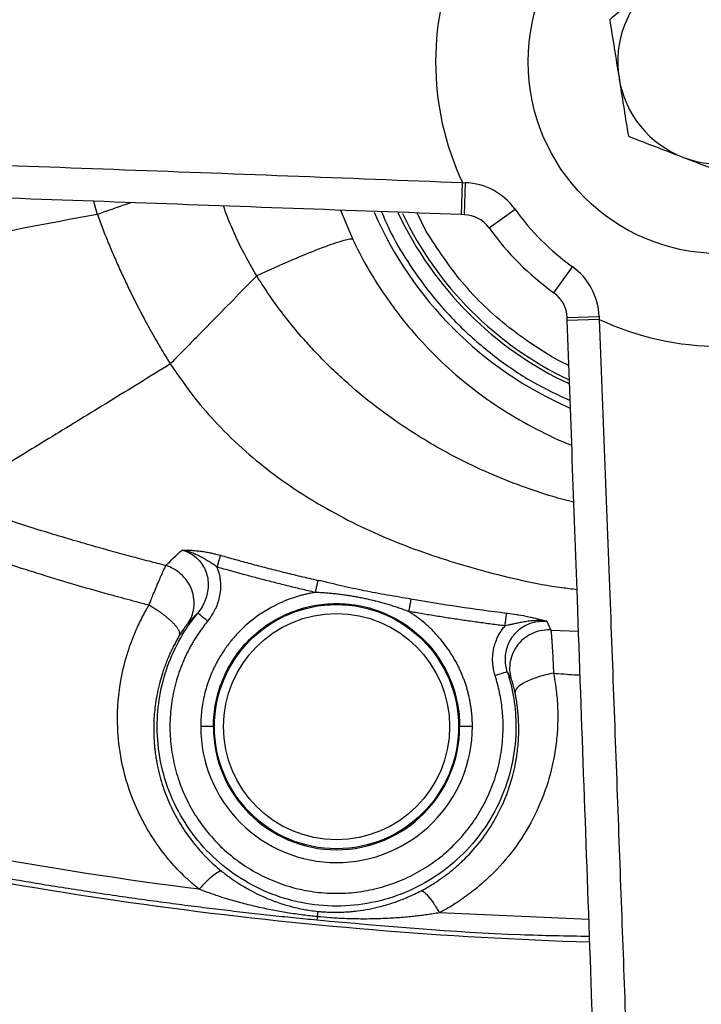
# Model space of a CAD drawing. Header units: millimetres. Extents: x 400 to 1688, y 100 to 1259.
# Tile 3 of 59: x 817 to 870, y 155 to 232. Entities that reach past the tile are written whole.
import ezdxf

# ---------------------------------------------------------------- set-up
doc = ezdxf.new("R2010")
doc.units = ezdxf.units.MM

msp = doc.modelspace()

# ---------------------------------------------------------------- linework, layer by layer
at = {"color": 7, "linetype": 'Continuous', "lineweight": 25}
for p, q in [((851.219, 216.473), (851.309, 218.971)), ((851.309, 218.971), (851.542, 218.963)), ((851.452, 216.464), (851.542, 218.963)), ((851.452, 216.464), (851.219, 216.473)), ((853.391, 215.426), (855.421, 216.886)), ((858.461, 210.356), (859.92, 212.386)), ((858.467, 210.352), (858.463, 210.355)), ((859.499, 208.417), (861.997, 208.507)), ((859.508, 208.184), (859.499, 208.417)), ((862.006, 208.274), (859.508, 208.184)), ((861.997, 208.507), (862.006, 208.274))]:
    msp.add_line(p, q, dxfattribs=at)
at = {"color": 8, "linetype": 'Continuous', "lineweight": 25}
for p, q in [((822.45, 217.511), (822.737, 216.484)), ((841.768, 216.814), (842.72, 214.521)), ((848.474, 215.151), (847.753, 216.598)), ((858.223, 183.975), (860.384, 183.889)), ((861.199, 161.332), (849.506, 161.862))]:
    msp.add_line(p, q, dxfattribs=at)
at = {"color": 8, "linetype": 'Continuous', "lineweight": 25, "flags": 128}
msp.add_lwpolyline([(855.555, 185.165), (854.817, 185.272), (854.758, 185.279), (854.758, 185.279), (854.758, 185.279), (854.758, 185.279), (854.758, 185.279)], dxfattribs=at)
at = {"color": 7, "linetype": 'Continuous', "lineweight": 25}
for centre, radius in [((871.453, 228.419), 128.75), ((871.453, 228.419), 128.279), ((871.453, 228.419), 123.355), ((871.453, 228.419), 15), ((841.453, 176.419), 9.55), ((841.453, 176.419), 8.845)]:
    msp.add_circle(centre, radius, dxfattribs=at)
for centre, radius, start, end in [((871.453, 228.419), 22.25, 154.87408, 205.12592), ((871.453, 228.419), 8, 129.09452, 189.09452), ((871.453, 228.419), 8, 189.09452, 249.09452), ((871.453, 228.419), 8, 249.09452, 309.09452), ((851.362, 213.966), 5, 35.72871, 87.93287), ((871.453, 228.419), 102.25, 186.67922, 263.32078), ((871.453, 228.419), 29.5, 203.49826, 246.49216), ((871.453, 228.419), 27.814, 205.05937, 244.94432), ((851.362, 213.966), 2.5, 35.72871, 87.93287), ((871.453, 228.419), 19.75, 215.72871, 234.27129), ((871.453, 228.419), 104.75, 186.67922, 263.32078), ((871.453, 228.419), 22.25, 215.72871, 234.27129), ((857.001, 208.327), 5, 2.06713, 54.27129), ((857.001, 208.327), 2.5, 2.06713, 54.27129), ((871.453, 228.419), 22.25, 244.87408, 295.12592), ((841.453, 176.419), 9.632, 180, 0), ((871.453, 487.419), 328, 256.35779, 268.21853)]:
    msp.add_arc(centre, radius, start, end, dxfattribs=at)
at = {"color": 8, "linetype": 'Continuous', "lineweight": 25}
msp.add_arc((871.453, 228.419), 27.534, 205.51041, 244.48411, dxfattribs=at)
at = {"color": 7, "linetype": 'Continuous', "lineweight": 25}
for points, knots in [([(866.409, 234.627), (866.324, 234.558), (865.68, 234.036), (864.467, 233.05), (863.375, 232.162), (862.824, 231.715)], [0, 0, 0, 0, 0.0700858, 0.5307822, 1, 1, 1, 1]), ([(862.824, 231.715), (862.943, 230.974), (863.182, 229.479), (863.429, 227.934), (863.554, 227.154)], [0, 0, 0, 0, 0.495458, 1, 1, 1, 1]), ([(863.554, 227.154), (863.571, 227.046), (863.702, 226.227), (863.949, 224.684), (864.172, 223.294), (864.284, 222.593)], [0, 0, 0, 0, 0.070086, 0.530782, 1, 1, 1, 1]), ([(864.284, 222.593), (864.549, 222.492), (865.953, 221.956), (867.414, 221.398), (868.599, 220.945)], [0, 0, 0, 0, 0.188696, 1, 1, 1, 1]), ([(773.371, 221.867), (774.951, 221.81), (779.69, 221.638), (787.693, 221.347), (798.53, 220.951), (810.639, 220.509), (824.069, 220.012), (837.642, 219.51), (846.753, 219.151), (851.309, 218.971)], [0, 0, 0, 0, 0.062995, 0.189006, 0.315247, 0.485335, 0.655423, 0.827704, 1, 1, 1, 1]), ([(868.599, 220.945), (868.912, 220.826), (870.371, 220.268), (871.795, 219.724), (872.914, 219.297)], [0, 0, 0, 0, 0.214378, 1, 1, 1, 1]), ([(851.219, 216.473), (846.827, 216.631), (838.04, 216.948), (824.896, 217.423), (811.704, 217.899), (798.517, 218.375), (785.356, 218.85), (776.765, 219.16), (772.471, 219.315)], [0, 0, 0, 0, 0.164377, 0.328855, 0.493205, 0.662091, 0.831115, 1, 1, 1, 1]), ([(822.737, 216.484), (822.808, 216.291), (822.949, 215.906), (823.169, 215.334), (823.392, 214.769), (823.62, 214.21), (823.851, 213.657), (824.087, 213.109), (824.326, 212.567), (824.568, 212.028), (824.815, 211.494), (825.066, 210.964), (825.476, 210.117), (826.054, 208.974), (826.732, 207.709), (827.341, 206.626), (827.881, 205.7), (828.258, 205.094), (828.448, 204.788)], [0, 0, 0, 0, 0.046847, 0.093297, 0.139392, 0.185173, 0.230678, 0.275946, 0.321013, 0.365916, 0.41069, 0.455368, 0.499985, 0.62621, 0.749216, 0.831522, 0.915023, 1, 1, 1, 1]), ([(842.72, 214.521), (842.64, 214.565), (842.416, 214.544), (841.829, 214.388), (841.592, 214.316), (841.041, 214.131), (840.726, 214.018), (840.03, 213.756), (839.649, 213.606), (838.837, 213.277), (838.407, 213.097), (837.073, 212.526), (836.129, 212.105), (835.209, 211.681)], [0, 0, 0, 0, 0.25, 0.25, 0.375, 0.375, 0.5, 0.5, 0.625, 0.625, 0.75, 0.75, 1, 1, 1, 1]), ([(835.209, 211.681), (834.591, 211.051), (833.968, 210.416), (832.74, 209.163), (832.134, 208.546), (830.968, 207.358), (830.409, 206.788), (829.366, 205.725), (828.882, 205.232), (828.448, 204.788)], [0, 0, 0, 0, 0.25, 0.25, 0.5, 0.5, 0.75, 0.75, 1, 1, 1, 1]), ([(862.35, 129.436), (862.184, 134.029), (861.853, 143.214), (861.341, 157.374), (860.822, 171.771), (860.34, 185.119), (859.901, 197.27), (859.639, 204.543), (859.508, 208.184)], [0, 0, 0, 0, 0.1805645, 0.3611294, 0.5444395, 0.727752, 0.8637494, 1, 1, 1, 1]), ([(862.006, 208.274), (862.148, 204.676), (862.433, 197.474), (862.823, 187.057), (863.196, 177.039), (863.547, 167.489), (863.893, 158.051), (864.233, 148.727), (864.57, 139.469), (864.792, 133.381), (864.902, 130.337)], [0, 0, 0, 0, 0.136075, 0.272389, 0.394572, 0.516958, 0.637316, 0.757674, 0.878837, 1, 1, 1, 1]), ([(828.448, 204.788), (826.81, 203.775), (825.227, 202.799), (822.156, 200.915), (820.667, 200.006), (817.784, 198.243), (816.39, 197.388), (813.697, 195.716), (812.399, 194.898), (811.15, 194.095)], [0, 0, 0, 0, 0.25, 0.25, 0.5, 0.5, 0.75, 0.75, 1, 1, 1, 1]), ([(816.662, 192.275), (816.228, 192.414), (815.341, 192.696), (813.987, 193.138), (812.584, 193.605), (811.634, 193.929), (811.15, 194.095)], [0, 0, 0, 0, 0.2357506, 0.4810119, 0.735767, 1, 1, 1, 1]), ([(828.103, 189.016), (827.663, 189.128), (826.746, 189.363), (825.319, 189.74), (823.787, 190.158), (822.15, 190.619), (820.41, 191.125), (818.568, 191.678), (817.309, 192.073), (816.662, 192.275)], [0, 0, 0, 0, 0.114545, 0.238594, 0.372109, 0.515052, 0.66738, 0.829046, 1, 1, 1, 1]), ([(829.376, 190.231), (829.499, 190.229), (829.716, 190.227), (830.046, 190.217), (830.383, 190.194), (830.763, 190.154), (831.155, 190.097), (831.534, 190.028), (831.861, 189.952), (832.134, 189.883), (832.291, 189.842), (832.362, 189.823)], [0, 0, 0, 0, 0.14111, 0.249964, 0.368554, 0.499882, 0.635266, 0.75032, 0.856563, 0.934829, 1, 1, 1, 1]), ([(832.099, 188.905), (832.048, 188.941), (831.945, 189.013), (831.786, 189.122), (831.621, 189.233), (831.449, 189.344), (831.271, 189.454), (831.086, 189.563), (830.857, 189.691), (830.572, 189.838), (830.215, 189.993), (829.814, 190.135), (829.526, 190.198), (829.376, 190.231)], [0, 0, 0, 0, 0.059007, 0.120546, 0.184407, 0.250422, 0.318456, 0.388387, 0.460143, 0.576633, 0.705398, 0.846379, 1, 1, 1, 1]), ([(830.628, 189.495), (830.89, 189.225), (831.094, 188.899), (831.358, 188.191), (831.418, 187.809), (831.399, 187.045), (831.319, 186.664), (831.04, 185.945), (830.841, 185.607), (830.594, 185.308)], [0, 0, 0, 0, 0.25, 0.25, 0.5, 0.5, 0.75, 0.75, 1, 1, 1, 1]), ([(832.362, 189.823), (832.354, 189.795), (832.342, 189.751), (832.308, 189.634), (832.287, 189.56), (832.238, 189.39), (832.211, 189.295), (832.155, 189.1), (832.126, 189), (832.099, 188.905)], [0, 0, 0, 0, 0.25, 0.25, 0.5, 0.5, 0.75, 0.75, 1, 1, 1, 1]), ([(832.362, 189.823), (832.749, 189.714), (833.535, 189.492), (834.74, 189.166), (835.99, 188.837), (837.286, 188.509), (838.627, 188.181), (839.538, 187.969), (840.001, 187.862)], [0, 0, 0, 0, 0.152641, 0.310892, 0.474754, 0.644227, 0.819309, 1, 1, 1, 1]), ([(826.775, 185.916), (826.442, 186.004), (825.505, 186.253), (823.631, 186.757), (821.161, 187.456), (818.781, 188.179), (816.93, 188.762), (816.006, 189.056), (815.603, 189.185)], [0, 0, 0, 0, 0.088561, 0.249969, 0.499982, 0.749988, 0.891019, 1, 1, 1, 1]), ([(826.775, 185.916), (826.795, 185.969), (826.855, 186.123), (826.97, 186.417), (827.137, 186.831), (827.351, 187.341), (827.56, 187.826), (827.736, 188.227), (827.867, 188.517), (827.968, 188.738), (828.045, 188.902), (828.084, 188.98), (828.103, 189.016)], [0, 0, 0, 0, 0.036637, 0.105215, 0.205496, 0.337228, 0.500317, 0.623073, 0.734362, 0.834255, 0.922822, 1, 1, 1, 1]), ([(829.839, 184.525), (829.946, 184.681), (830.042, 184.858), (830.196, 185.249), (830.254, 185.463), (830.317, 185.917), (830.322, 186.158), (830.268, 186.645), (830.209, 186.891), (830.03, 187.365), (829.91, 187.593), (829.621, 188.008), (829.453, 188.196), (829.09, 188.519), (828.895, 188.655), (828.499, 188.874), (828.298, 188.956), (828.103, 189.016)], [0, 0, 0, 0, 0.125, 0.125, 0.25, 0.25, 0.375, 0.375, 0.5, 0.5, 0.625, 0.625, 0.75, 0.75, 0.875, 0.875, 1, 1, 1, 1]), ([(832.099, 188.905), (832.134, 188.802), (832.196, 188.625), (832.274, 188.358), (832.326, 188.097), (832.372, 187.725), (832.383, 187.252), (832.318, 186.689), (832.182, 186.142), (831.991, 185.642), (831.71, 185.158), (831.493, 184.852), (831.368, 184.675)], [0, 0, 0, 0, 0.072704, 0.12495, 0.185593, 0.249997, 0.374882, 0.499832, 0.626999, 0.750114, 0.855273, 1, 1, 1, 1]), ([(839.783, 186.917), (839.416, 187.002), (838.682, 187.174), (837.582, 187.441), (836.484, 187.717), (835.386, 188.001), (834.289, 188.293), (833.193, 188.594), (832.464, 188.801), (832.099, 188.905)], [0, 0, 0, 0, 0.142418, 0.284969, 0.427661, 0.570502, 0.7135, 0.856664, 1, 1, 1, 1]), ([(840.001, 187.862), (839.996, 187.838), (839.986, 187.797), (839.959, 187.68), (839.942, 187.604), (839.901, 187.428), (839.878, 187.328), (839.831, 187.122), (839.806, 187.017), (839.783, 186.917)], [0, 0, 0, 0, 0.25, 0.25, 0.5, 0.5, 0.75, 0.75, 1, 1, 1, 1]), ([(847.266, 186.393), (846.972, 186.444), (846.353, 186.551), (845.434, 186.708), (844.506, 186.875), (843.608, 187.047), (842.711, 187.236), (841.79, 187.444), (841.026, 187.623), (840.421, 187.764), (840.143, 187.829), (840.001, 187.862)], [0, 0, 0, 0, 0.120788, 0.253789, 0.378082, 0.502573, 0.623357, 0.748763, 0.884757, 0.94116, 1, 1, 1, 1]), ([(839.783, 186.917), (839.673, 186.898), (839.453, 186.861), (839.124, 186.792), (838.798, 186.714), (838.474, 186.625), (838.154, 186.525), (837.836, 186.416), (837.522, 186.297), (836.569, 185.9), (835.281, 185.155), (834.029, 184.063), (833.269, 183.223), (832.735, 182.526), (832.226, 181.731), (831.812, 180.927), (831.5, 180.172), (831.284, 179.541), (831.115, 178.93), (830.984, 178.31), (830.891, 177.683), (830.833, 177.052), (830.826, 176.63), (830.823, 176.419)], [0, 0, 0, 0, 0.022349, 0.044699, 0.067048, 0.089397, 0.111747, 0.134096, 0.156446, 0.178795, 0.340472, 0.450764, 0.50952, 0.566628, 0.625955, 0.697941, 0.746908, 0.78909, 0.831274, 0.873458, 0.915642, 0.957823, 1, 1, 1, 1]), ([(847.095, 185.428), (846.968, 185.475), (846.715, 185.569), (846.334, 185.7), (845.955, 185.825), (845.577, 185.942), (845.199, 186.053), (844.822, 186.157), (844.445, 186.254), (844.068, 186.344), (843.69, 186.428), (843.31, 186.506), (842.929, 186.576), (842.546, 186.641), (842.161, 186.699), (841.773, 186.751), (841.383, 186.796), (840.989, 186.836), (840.591, 186.87), (840.189, 186.898), (839.919, 186.91), (839.783, 186.917)], [0, 0, 0, 0, 0.0543018, 0.1080427, 0.161288, 0.2141049, 0.2665609, 0.318723, 0.3706573, 0.4224299, 0.4741063, 0.5257518, 0.5774313, 0.6292101, 0.6811538, 0.7333285, 0.7858004, 0.8386362, 0.8919035, 0.9456696, 1, 1, 1, 1]), ([(847.266, 186.393), (847.262, 186.372), (847.256, 186.333), (847.235, 186.219), (847.222, 186.142), (847.19, 185.961), (847.171, 185.857), (847.133, 185.643), (847.114, 185.532), (847.095, 185.428)], [0, 0, 0, 0, 0.25, 0.25, 0.5, 0.5, 0.75, 0.75, 1, 1, 1, 1]), ([(830.7, 163.696), (830.533, 163.84), (830.139, 164.18), (829.559, 164.703), (828.978, 165.28), (828.285, 166.05), (827.49, 167.07), (826.372, 168.795), (825.273, 171.128), (824.519, 173.96), (824.229, 176.999), (824.453, 179.749), (825.044, 182.118), (825.64, 183.719), (826.172, 184.84), (826.541, 185.519), (826.723, 185.829), (826.775, 185.916)], [0, 0, 0, 0, 0.026397, 0.062184, 0.0933273, 0.1244757, 0.1865702, 0.2489768, 0.3728493, 0.4983745, 0.6056553, 0.7465007, 0.8354473, 0.9053127, 0.9560549, 0.9876213, 1, 1, 1, 1]), ([(829.171, 183.565), (829.177, 183.58), (829.188, 183.611), (829.194, 183.665), (829.191, 183.723), (829.178, 183.787), (829.156, 183.855), (829.125, 183.926), (829.086, 184.002), (829.038, 184.08), (828.983, 184.161), (828.921, 184.243), (828.852, 184.327), (828.778, 184.411), (828.699, 184.496), (828.616, 184.58), (828.53, 184.663), (828.441, 184.744), (828.351, 184.824), (828.26, 184.902), (828.169, 184.977), (828.079, 185.05), (827.989, 185.12), (827.901, 185.187), (827.815, 185.25), (827.731, 185.311), (827.65, 185.368), (827.571, 185.422), (827.496, 185.473), (827.424, 185.521), (827.356, 185.565), (827.292, 185.607), (827.231, 185.646), (827.174, 185.681), (827.12, 185.714), (827.071, 185.744), (827.025, 185.771), (826.984, 185.796), (826.946, 185.818), (826.912, 185.838), (826.882, 185.855), (826.855, 185.871), (826.833, 185.883), (826.814, 185.894), (826.799, 185.902), (826.787, 185.909), (826.78, 185.913), (826.776, 185.915), (826.775, 185.916)], [0, 0, 0, 0, 0.036338, 0.072906, 0.109613, 0.146365, 0.183067, 0.219625, 0.255942, 0.291926, 0.327484, 0.362532, 0.396988, 0.430773, 0.463821, 0.496066, 0.527453, 0.557932, 0.587462, 0.616007, 0.643538, 0.670033, 0.695474, 0.71985, 0.743155, 0.765384, 0.786539, 0.806624, 0.825645, 0.84361, 0.86053, 0.876417, 0.891283, 0.90514, 0.918002, 0.929882, 0.940794, 0.950751, 0.959764, 0.967845, 0.975004, 0.981252, 0.986597, 0.991046, 0.994607, 0.997283, 0.99908, 1, 1, 1, 1]), ([(831.822, 176.419), (831.822, 177.049), (831.884, 177.679), (832.007, 178.298), (832.13, 178.916), (832.314, 179.522), (832.555, 180.104), (832.796, 180.687), (833.095, 181.245), (833.445, 181.77), (833.795, 182.294), (834.197, 182.783), (834.643, 183.229), (835.089, 183.675), (835.578, 184.077), (836.102, 184.427), (836.627, 184.777), (837.185, 185.076), (837.768, 185.317), (838.35, 185.558), (838.956, 185.742), (839.574, 185.865), (840.193, 185.988), (840.823, 186.05), (841.453, 186.05), (842.084, 186.05), (842.714, 185.988), (843.332, 185.865), (843.951, 185.742), (844.557, 185.558), (845.139, 185.317), (845.722, 185.076), (846.28, 184.777), (846.804, 184.427), (847.329, 184.077), (847.818, 183.675), (848.264, 183.229), (848.71, 182.783), (849.112, 182.294), (849.462, 181.77), (849.812, 181.245), (850.111, 180.687), (850.352, 180.104), (850.593, 179.522), (850.777, 178.916), (850.9, 178.298), (851.023, 177.679), (851.085, 177.049), (851.085, 176.419)], [3.076364, 3.076364, 3.076364, 3.076364, 3.272714, 3.272714, 3.272714, 3.469063, 3.469063, 3.469063, 3.665413, 3.665413, 3.665413, 3.861762, 3.861762, 3.861762, 4.058112, 4.058112, 4.058112, 4.254461, 4.254461, 4.254461, 4.450811, 4.450811, 4.450811, 4.647161, 4.647161, 4.647161, 4.84351, 4.84351, 4.84351, 5.03986, 5.03986, 5.03986, 5.236209, 5.236209, 5.236209, 5.432559, 5.432559, 5.432559, 5.628908, 5.628908, 5.628908, 5.825258, 5.825258, 5.825258, 6.021607, 6.021607, 6.021607, 6.217957, 6.217957, 6.217957, 6.217957]), ([(827.42, 176.419), (827.42, 178.023), (827.698, 179.627), (828.777, 182.649), (829.578, 184.067), (830.594, 185.308)], [0, 0, 0, 0, 0.5, 0.5, 1, 1, 1, 1]), ([(830.594, 185.308), (830.529, 185.244), (830.397, 185.115), (830.207, 184.92), (830.02, 184.723), (829.9, 184.591), (829.839, 184.525)], [0, 0, 0, 0, 0.2449604, 0.4932762, 0.744954, 1, 1, 1, 1]), ([(831.368, 184.675), (831.17, 184.837), (830.973, 184.998), (830.688, 185.232), (830.601, 185.302), (830.594, 185.308)], [0, 0, 0, 0, 0.5, 0.5, 1, 1, 1, 1]), ([(854.638, 184.301), (854.279, 184.346), (853.56, 184.435), (852.482, 184.581), (851.404, 184.733), (850.326, 184.894), (849.249, 185.064), (848.172, 185.241), (847.454, 185.366), (847.095, 185.428)], [0, 0, 0, 0, 0.142501, 0.285107, 0.427827, 0.570668, 0.713639, 0.856747, 1, 1, 1, 1]), ([(852.084, 176.419), (852.083, 176.527), (852.081, 176.745), (852.065, 177.071), (852.04, 177.397), (852.005, 177.722), (851.96, 178.045), (851.905, 178.367), (851.841, 178.687), (851.766, 179.005), (851.682, 179.32), (851.588, 179.633), (851.484, 179.943), (851.372, 180.249), (851.249, 180.552), (851.118, 180.851), (850.907, 181.292), (850.596, 181.864), (850.171, 182.517), (849.726, 183.109), (849.27, 183.638), (848.778, 184.138), (848.25, 184.606), (847.748, 184.993), (847.358, 185.261), (847.16, 185.387), (847.095, 185.428)], [0, 0, 0, 0, 0.030371, 0.060742, 0.091113, 0.121484, 0.151856, 0.182227, 0.212598, 0.24297, 0.273341, 0.303713, 0.334084, 0.364456, 0.394828, 0.4252, 0.455572, 0.531203, 0.606835, 0.672599, 0.737877, 0.801585, 0.868144, 0.934562, 0.978514, 1, 1, 1, 1]), ([(854.638, 184.301), (854.652, 184.407), (854.665, 184.521), (854.692, 184.741), (854.705, 184.848), (854.728, 185.033), (854.737, 185.11), (854.751, 185.224), (854.756, 185.261), (854.758, 185.279)], [0, 0, 0, 0, 0.25, 0.25, 0.5, 0.5, 0.75, 0.75, 1, 1, 1, 1]), ([(857.9, 184.662), (857.456, 184.772), (856.788, 184.937), (855.931, 185.111), (855.59, 185.16), (855.555, 185.165)], [0, 0, 0, 0, 0.639406, 0.962215, 1, 1, 1, 1]), ([(831.368, 184.675), (831.289, 184.577), (831.132, 184.382), (830.908, 184.082), (830.692, 183.776), (830.485, 183.464), (830.288, 183.147), (830.099, 182.824), (829.92, 182.495), (829.75, 182.161), (829.403, 181.427), (828.958, 180.257), (828.569, 178.613), (828.392, 176.933), (828.436, 175.244), (828.695, 173.575), (829.169, 171.954), (829.847, 170.406), (830.72, 168.96), (831.771, 167.637), (832.985, 166.463), (834.339, 165.453), (835.813, 164.628), (837.381, 163.998), (839.017, 163.577), (840.693, 163.369), (842.382, 163.381), (844.056, 163.609), (845.686, 164.053), (847.246, 164.701), (848.708, 165.547), (850.051, 166.572), (851.248, 167.764), (852.283, 169.099), (853.136, 170.557), (853.795, 172.112), (854.246, 173.74), (854.486, 175.412), (854.502, 176.765), (854.423, 177.773), (854.336, 178.442), (854.214, 179.104), (854.06, 179.761), (853.928, 180.191), (853.863, 180.407)], [0, 0, 0, 0, 0.006975, 0.01393, 0.020871, 0.027803, 0.034733, 0.041665, 0.048606, 0.055561, 0.062537, 0.093781, 0.125032, 0.156276, 0.187527, 0.218771, 0.250022, 0.281266, 0.312517, 0.343761, 0.375012, 0.406255, 0.437507, 0.46875, 0.500002, 0.531245, 0.562497, 0.593739, 0.624993, 0.656234, 0.687488, 0.718729, 0.749983, 0.781224, 0.812478, 0.843718, 0.874973, 0.906213, 0.937468, 0.950005, 0.962493, 0.974966, 0.987457, 1, 1, 1, 1]), ([(829.839, 184.525), (829.831, 184.516), (829.816, 184.499), (829.789, 184.466), (829.759, 184.429), (829.714, 184.373), (829.652, 184.292), (829.568, 184.176), (829.476, 184.043), (829.378, 183.896), (829.276, 183.738), (829.206, 183.622), (829.171, 183.565)], [0, 0, 0, 0, 0.065983, 0.131499, 0.196746, 0.261928, 0.390167, 0.516638, 0.640782, 0.762621, 0.882343, 1, 1, 1, 1]), ([(853.863, 180.407), (853.844, 180.467), (853.806, 180.588), (853.761, 180.772), (853.724, 180.957), (853.695, 181.143), (853.675, 181.33), (853.664, 181.519), (853.662, 181.708), (853.669, 181.927), (853.693, 182.177), (853.75, 182.528), (853.859, 182.947), (854.029, 183.37), (854.219, 183.728), (854.413, 184.027), (854.563, 184.209), (854.638, 184.301)], [0, 0, 0, 0, 0.045847, 0.091424, 0.136829, 0.18216, 0.227515, 0.272994, 0.318696, 0.364715, 0.431034, 0.500171, 0.621945, 0.742969, 0.829034, 0.914475, 1, 1, 1, 1]), ([(857.9, 184.662), (857.829, 184.672), (857.692, 184.69), (857.494, 184.705), (857.312, 184.712), (857.146, 184.713), (856.89, 184.706), (856.554, 184.678), (856.134, 184.617), (855.739, 184.542), (855.396, 184.468), (855.107, 184.405), (854.869, 184.351), (854.714, 184.317), (854.638, 184.301)], [0, 0, 0, 0, 0.066289, 0.127487, 0.183595, 0.234582, 0.280391, 0.419881, 0.544406, 0.669686, 0.784695, 0.860674, 0.932595, 1, 1, 1, 1]), ([(854.814, 180.712), (854.706, 181.047), (854.654, 181.4), (854.669, 182.101), (854.736, 182.45), (854.985, 183.104), (855.167, 183.409), (855.625, 183.935), (855.901, 184.157), (856.207, 184.323)], [0, 0, 0, 0, 0.25, 0.25, 0.5, 0.5, 0.75, 0.75, 1, 1, 1, 1]), ([(856.207, 184.323), (856.464, 184.462), (856.741, 184.563), (857.314, 184.677), (857.609, 184.691), (857.9, 184.662)], [0, 0, 0, 0, 0.5, 0.5, 1, 1, 1, 1]), ([(829.171, 183.565), (829.111, 183.463), (828.989, 183.254), (828.811, 182.929), (828.635, 182.586), (828.461, 182.224), (828.292, 181.844), (828.128, 181.444), (827.972, 181.026), (827.797, 180.509), (827.607, 179.861), (827.453, 179.202), (827.327, 178.524), (827.241, 177.917), (827.171, 177.181), (827.156, 176.698), (827.148, 176.419)], [0, 0, 0, 0, 0.047083, 0.096225, 0.147427, 0.200693, 0.256023, 0.313421, 0.372888, 0.434427, 0.53103, 0.642993, 0.704566, 0.806823, 0.88844, 1, 1, 1, 1]), ([(858.223, 183.975), (858.017, 183.989), (857.798, 183.982), (857.349, 183.914), (857.117, 183.853), (856.663, 183.67), (856.44, 183.548), (856.027, 183.247), (855.836, 183.067), (855.509, 182.668), (855.372, 182.447), (855.161, 181.99), (855.087, 181.752), (855.001, 181.284), (854.987, 181.053), (855.01, 180.615), (855.045, 180.408), (855.097, 180.216)], [0, 0, 0, 0, 0.125, 0.125, 0.25, 0.25, 0.375, 0.375, 0.5, 0.5, 0.625, 0.625, 0.75, 0.75, 0.875, 0.875, 1, 1, 1, 1]), ([(858.223, 183.975), (858.225, 183.963), (858.229, 183.938), (858.235, 183.888), (858.241, 183.825), (858.249, 183.746), (858.257, 183.649), (858.266, 183.533), (858.277, 183.396), (858.29, 183.236), (858.303, 183.051), (858.319, 182.823), (858.342, 182.435), (858.371, 181.944), (858.396, 181.396), (858.413, 180.984), (858.423, 180.719), (858.427, 180.598)], [0, 0, 0, 0, 0.038448, 0.079487, 0.123107, 0.169288, 0.218021, 0.269323, 0.323208, 0.379679, 0.438738, 0.500411, 0.580059, 0.750108, 0.84592, 0.929267, 1, 1, 1, 1]), ([(858.427, 180.598), (858.458, 180.422), (858.538, 179.97), (858.637, 179.322), (858.715, 178.588), (858.769, 177.669), (858.765, 176.491), (858.616, 174.633), (858.157, 172.378), (857.172, 169.765), (855.804, 167.373), (854.333, 165.555), (853.004, 164.266), (852.095, 163.518), (851.332, 162.965), (850.657, 162.516), (850.045, 162.152), (849.626, 161.927), (849.506, 161.862)], [0, 0, 0, 0, 0.024296, 0.062459, 0.089361, 0.12491, 0.187928, 0.250053, 0.379299, 0.50049, 0.628251, 0.750205, 0.812827, 0.875026, 0.906233, 0.93751, 0.982105, 1, 1, 1, 1]), ([(854.814, 180.712), (854.806, 180.71), (854.699, 180.675), (854.349, 180.563), (854.106, 180.485), (853.863, 180.407)], [0, 0, 0, 0, 0.5, 0.5, 1, 1, 1, 1]), ([(855.097, 180.216), (855.05, 180.3), (854.959, 180.464), (854.862, 180.631), (854.814, 180.712)], [0, 0, 0, 0, 0.510077, 1, 1, 1, 1]), ([(855.419, 179.084), (855.411, 179.12), (855.396, 179.193), (855.373, 179.298), (855.349, 179.4), (855.317, 179.531), (855.277, 179.683), (855.231, 179.843), (855.188, 179.98), (855.151, 180.089), (855.119, 180.172), (855.104, 180.202), (855.097, 180.216)], [0, 0, 0, 0, 0.058429, 0.117131, 0.176425, 0.236623, 0.358458, 0.482882, 0.609704, 0.738265, 0.868682, 1, 1, 1, 1]), ([(858.427, 180.598), (858.049, 180.531), (857.642, 180.436), (856.87, 180.195), (856.509, 180.05), (855.933, 179.75), (855.719, 179.595), (855.459, 179.315), (855.41, 179.189), (855.419, 179.084)], [0, 0, 0, 0, 0.25, 0.25, 0.5, 0.5, 0.75, 0.75, 1, 1, 1, 1]), ([(855.708, 176.419), (855.706, 176.548), (855.7, 176.802), (855.679, 177.175), (855.651, 177.532), (855.615, 177.873), (855.573, 178.198), (855.526, 178.508), (855.475, 178.801), (855.437, 178.991), (855.419, 179.084)], [0, 0, 0, 0, 0.144848, 0.284015, 0.417505, 0.545325, 0.66748, 0.783974, 0.894812, 1, 1, 1, 1]), ([(827.148, 176.419), (827.147, 176.288), (827.146, 176.034), (827.157, 175.666), (827.175, 175.324), (827.199, 175.007), (827.227, 174.716), (827.258, 174.451), (827.29, 174.212), (827.323, 173.998), (827.354, 173.81), (827.48, 173.105), (827.774, 171.932), (828.386, 170.336), (829.149, 168.881), (829.87, 167.819), (830.454, 167.087), (830.867, 166.611), (831.337, 166.119), (831.865, 165.614), (832.251, 165.291), (832.451, 165.124)], [0, 0, 0, 0, 0.030981, 0.059969, 0.086964, 0.111963, 0.134966, 0.15597, 0.174974, 0.191978, 0.20698, 0.21998, 0.360602, 0.490153, 0.618788, 0.741334, 0.785758, 0.833828, 0.885552, 0.940941, 1, 1, 1, 1]), ([(855.487, 176.419), (855.487, 174.582), (855.122, 172.745), (853.716, 169.351), (852.676, 167.794), (850.078, 165.196), (848.521, 164.156), (845.127, 162.75), (843.29, 162.385), (839.616, 162.385), (837.78, 162.75), (834.386, 164.156), (832.829, 165.196), (830.231, 167.794), (829.191, 169.351), (827.785, 172.745), (827.42, 174.582), (827.42, 176.419)], [0, 0, 0, 0, 0.125, 0.125, 0.25, 0.25, 0.375, 0.375, 0.5, 0.5, 0.625, 0.625, 0.75, 0.75, 0.875, 0.875, 1, 1, 1, 1]), ([(830.823, 176.419), (830.823, 173.599), (831.943, 170.895), (835.93, 166.908), (838.634, 165.788), (844.273, 165.788), (846.977, 166.908), (850.964, 170.895), (852.084, 173.599), (852.084, 176.419)], [0, 0, 0, 0, 0.25, 0.25, 0.5, 0.5, 0.75, 0.75, 1, 1, 1, 1]), ([(831.822, 176.419), (831.808, 176.419), (831.697, 176.419), (831.326, 176.419), (831.079, 176.419), (830.823, 176.419)], [0, 0, 0, 0, 0.5, 0.5, 1, 1, 1, 1]), ([(848.068, 163.579), (848.171, 163.634), (848.38, 163.746), (848.689, 163.923), (848.995, 164.109), (849.298, 164.303), (849.598, 164.507), (849.895, 164.719), (850.188, 164.94), (850.477, 165.17), (850.761, 165.409), (851.041, 165.657), (851.692, 166.265), (852.669, 167.337), (853.757, 168.926), (854.646, 170.694), (855.161, 172.201), (855.461, 173.502), (855.596, 174.352), (855.673, 175.131), (855.709, 175.775), (855.709, 176.204), (855.708, 176.419)], [0, 0, 0, 0, 0.021725, 0.043629, 0.065712, 0.087975, 0.110421, 0.133049, 0.155861, 0.178857, 0.202039, 0.225407, 0.248962, 0.369286, 0.498675, 0.615364, 0.749125, 0.806028, 0.874559, 0.916394, 0.958208, 1, 1, 1, 1]), ([(852.084, 176.419), (851.828, 176.419), (851.581, 176.419), (851.21, 176.419), (851.098, 176.419), (851.085, 176.419)], [0, 0, 0, 0, 0.5, 0.5, 1, 1, 1, 1]), ([(839.933, 161.278), (839.321, 161.338), (838.089, 161.459), (836.233, 161.655), (834.358, 161.863), (832.464, 162.084), (830.551, 162.319), (828.62, 162.568), (826.669, 162.831), (824.701, 163.109), (822.714, 163.401), (820.709, 163.709), (818.686, 164.032), (816.645, 164.372), (814.586, 164.728), (812.509, 165.1), (810.415, 165.49), (808.304, 165.898), (806.176, 166.323), (804.03, 166.766), (801.868, 167.228), (799.689, 167.71), (797.494, 168.209), (796.026, 168.557), (795.29, 168.731)], [0, 0, 0, 0, 0.040756, 0.081959, 0.12361, 0.165709, 0.208254, 0.251248, 0.294689, 0.338577, 0.382913, 0.427696, 0.472927, 0.518605, 0.564731, 0.611304, 0.658325, 0.705793, 0.753709, 0.802072, 0.850883, 0.900141, 0.949847, 1, 1, 1, 1]), ([(830.7, 163.696), (830.902, 163.924), (831.108, 164.144), (831.501, 164.533), (831.685, 164.7), (832.003, 164.955), (832.136, 165.043), (832.338, 165.138), (832.408, 165.146), (832.451, 165.125)], [0, 0, 0, 0, 0.25, 0.25, 0.5, 0.5, 0.75, 0.75, 1, 1, 1, 1]), ([(832.451, 165.124), (832.532, 165.059), (832.698, 164.927), (832.956, 164.732), (833.226, 164.536), (833.509, 164.341), (833.806, 164.147), (834.124, 163.949), (834.471, 163.746), (834.959, 163.479), (835.555, 163.185), (836.193, 162.913), (836.757, 162.7), (837.254, 162.534), (837.792, 162.376), (838.343, 162.238), (838.9, 162.125), (839.45, 162.034), (839.812, 161.993), (840.013, 161.97)], [0, 0, 0, 0, 0.037098, 0.075605, 0.115538, 0.15691, 0.199734, 0.244023, 0.293056, 0.346967, 0.448419, 0.537636, 0.601838, 0.669608, 0.72898, 0.80507, 0.872967, 0.929855, 1, 1, 1, 1]), ([(839.965, 161.555), (839.77, 161.576), (839.397, 161.615), (838.605, 161.71), (837.627, 161.851), (836.43, 162.064), (835.267, 162.309), (834.1, 162.596), (833.095, 162.878), (832.223, 163.153), (831.471, 163.41), (830.961, 163.599), (830.7, 163.696)], [0, 0, 0, 0, 0.061244, 0.117525, 0.249975, 0.371011, 0.500015, 0.624356, 0.750011, 0.829213, 0.912559, 1, 1, 1, 1]), ([(840.013, 161.97), (840.075, 161.964), (840.182, 161.954), (840.383, 161.938), (840.603, 161.924), (840.839, 161.913), (841.094, 161.905), (841.387, 161.902), (841.746, 161.907), (842.143, 161.923), (842.584, 161.954), (843.217, 162.021), (843.979, 162.141), (844.768, 162.316), (845.509, 162.521), (846.133, 162.728), (846.712, 162.949), (847.156, 163.137), (847.605, 163.342), (847.9, 163.493), (848.068, 163.579)], [0, 0, 0, 0, 0.021773, 0.037115, 0.070206, 0.098346, 0.119451, 0.158998, 0.201288, 0.246378, 0.300443, 0.360198, 0.476978, 0.582682, 0.656923, 0.758963, 0.823418, 0.881917, 0.933109, 1, 1, 1, 1]), ([(848.067, 163.579), (848.115, 163.592), (848.183, 163.572), (848.364, 163.442), (848.477, 163.332), (848.739, 163.025), (848.887, 162.828), (849.195, 162.376), (849.354, 162.122), (849.506, 161.862)], [0, 0, 0, 0, 0.25, 0.25, 0.5, 0.5, 0.75, 0.75, 1, 1, 1, 1]), ([(839.965, 161.555), (839.979, 161.687), (839.99, 161.788), (840.006, 161.926), (840.011, 161.962), (840.013, 161.97)], [0, 0, 0, 0, 0.5, 0.5, 1, 1, 1, 1]), ([(849.506, 161.862), (849.343, 161.835), (849.018, 161.782), (848.536, 161.709), (848.062, 161.645), (847.596, 161.588), (846.892, 161.514), (845.945, 161.439), (844.674, 161.381), (843.385, 161.366), (842.114, 161.397), (840.993, 161.464), (840.29, 161.526), (839.965, 161.555)], [0, 0, 0, 0, 0.051911, 0.102877, 0.152886, 0.201931, 0.250005, 0.375206, 0.500022, 0.649609, 0.780044, 0.898056, 1, 1, 1, 1]), ([(839.933, 161.278), (839.934, 161.28), (839.936, 161.284), (839.939, 161.303), (839.943, 161.334), (839.948, 161.383), (839.955, 161.455), (839.961, 161.521), (839.965, 161.555)], [0, 0, 0, 0, 0.119305, 0.256997, 0.413656, 0.589693, 0.785237, 1, 1, 1, 1])]:
    msp.add_open_spline(points, degree=3, knots=knots, dxfattribs=at)
at = {"color": 8, "linetype": 'Continuous', "lineweight": 25}
for points, knots in [([(825.372, 217.406), (825.15, 217.328), (824.183, 216.99), (823.366, 216.704), (822.737, 216.484)], [0, 0, 0, 0, 0.228859, 1, 1, 1, 1]), ([(835.209, 211.681), (834.846, 212.308), (834.121, 213.563), (833.256, 215.394), (832.802, 216.609), (832.602, 217.145)], [0, 0, 0, 0, 0.358586, 0.717197, 1, 1, 1, 1]), ([(844.969, 216.698), (845.164, 216.24), (845.741, 214.882), (846.993, 212.766), (848.844, 210.151), (851.159, 207.591), (853.935, 205.223), (856.788, 203.298), (858.795, 202.357), (859.734, 201.917)], [0, 0, 0, 0, 0.069862, 0.206816, 0.343796, 0.518985, 0.6894, 0.854701, 1, 1, 1, 1]), ([(859.634, 204.671), (859.583, 204.694), (858.713, 205.076), (857.134, 206.046), (854.276, 208.059), (851.178, 210.997), (849.358, 213.794), (848.474, 215.151)], [0, 0, 0, 0, 0.010896, 0.183586, 0.356311, 0.687514, 1, 1, 1, 1]), ([(842.72, 214.521), (843.056, 213.852), (843.734, 212.502), (844.911, 210.598), (846.222, 208.752), (847.783, 206.853), (849.681, 204.887), (851.946, 202.935), (854.426, 201.168), (857.082, 199.674), (858.896, 198.776), (859.856, 198.444), (859.859, 198.444)], [0, 0, 0, 0, 0.092425, 0.186428, 0.276939, 0.373615, 0.492546, 0.618065, 0.747958, 0.873798, 0.999661, 1, 1, 1, 1]), ([(860.021, 193.969), (859.467, 194.113), (858.083, 194.473), (855.863, 195.226), (853.333, 196.236), (850.964, 197.367), (848.8, 198.559), (846.702, 199.866), (844.425, 201.49), (841.959, 203.542), (840.047, 205.43), (838.552, 207.095), (837.485, 208.391), (836.308, 209.963), (835.594, 211.08), (835.209, 211.681)], [0, 0, 0, 0, 0.054884, 0.137138, 0.224912, 0.316557, 0.389443, 0.462556, 0.554244, 0.658299, 0.770689, 0.811912, 0.873023, 0.9317, 1, 1, 1, 1]), ([(828.448, 204.788), (829.072, 203.879), (830.199, 202.237), (832.196, 199.962), (834.262, 197.963), (837.365, 195.454), (841.593, 192.819), (847.125, 190.34), (852.985, 188.527), (857.392, 187.493), (859.872, 187.205), (860.266, 187.159)], [0, 0, 0, 0, 0.089317, 0.161394, 0.245899, 0.32284, 0.484797, 0.645568, 0.804703, 0.968903, 1, 1, 1, 1]), ([(858.427, 180.598), (858.964, 180.558), (859.658, 180.507), (860.352, 180.466), (860.508, 180.457)], [0, 0, 0, 0, 0.774694, 1, 1, 1, 1]), ([(861.247, 160.004), (859.444, 160.035), (852.325, 160.159), (845.231, 160.8), (839.933, 161.278)], [0, 0, 0, 0, 0.2531751, 1, 1, 1, 1])]:
    msp.add_open_spline(points, degree=3, knots=knots, dxfattribs=at)
at = {"color": 7, "linetype": 'Continuous', "lineweight": 25}
for points in [[(822.737, 216.484), (814.853, 215.024), (807.66, 213.603), (801.303, 212.183)], [(828.103, 189.016), (828.488, 189.422), (828.91, 189.829), (829.376, 190.231)], [(829.376, 190.231), (829.85, 190.099), (830.288, 189.845), (830.628, 189.495)], [(854.758, 185.279), (852.251, 185.583), (849.753, 185.955), (847.266, 186.393)], [(857.9, 184.662), (858.017, 184.429), (858.124, 184.2), (858.223, 183.975)], [(854.814, 180.712), (855.259, 179.328), (855.487, 177.873), (855.487, 176.419)], [(830.7, 163.696), (818.9, 165.196), (807.183, 167.346), (795.62, 170.13)]]:
    msp.add_open_spline(points, degree=3, dxfattribs=at)

doc.saveas('drawing.dxf')
